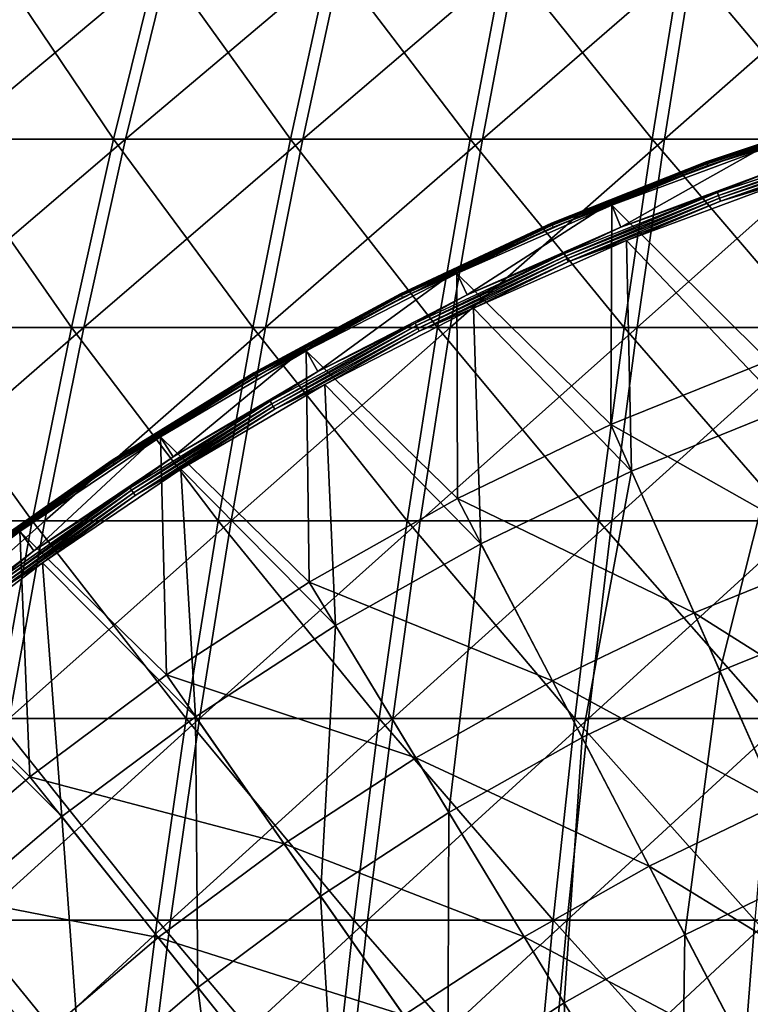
# Model space of a CAD drawing. Header units: millimetres. Extents: x -80 to 80, y -80 to 80.
# Tile 112 of 170: x -26 to -15, y 29 to 45. Entities that reach past the tile are written whole.
import ezdxf

# ---------------------------------------------------------------- set-up
doc = ezdxf.new("R2010")
doc.units = ezdxf.units.MM
doc.header["$LTSCALE"] = 13.670324
for name, color, linetype in [('1', 7, 'CONTINUOUS'), ('12', 7, 'CONTINUOUS'), ('14', 7, 'CONTINUOUS'), ('2', 7, 'CONTINUOUS'), ('4', 7, 'CONTINUOUS'), ('6', 7, 'CONTINUOUS'), ('8', 7, 'CONTINUOUS')]:
    doc.layers.add(name, color=color, linetype=linetype)

msp = doc.modelspace()

# ---------------------------------------------------------------- linework, layer by layer
at = {"layer": '1', "color": 7, "linetype": 'Continuous'}
for points in [[(-24.71, 42.984, 62.784), (-24, 45.886, 60.979), (-27.466, 42.984, 61.628), (-24.71, 42.984, 62.784)], [(-27.466, 42.984, 61.628), (-24, 45.886, 60.979), (-26.676, 45.886, 59.857), (-27.466, 42.984, 61.628)], [(-21.906, 42.984, 63.816), (-21.276, 45.886, 61.982), (-24.71, 42.984, 62.784), (-21.906, 42.984, 63.816)], [(-24.71, 42.984, 62.784), (-21.276, 45.886, 61.982), (-24, 45.886, 60.979), (-24.71, 42.984, 62.784)], [(-19.059, 42.984, 64.724), (-18.511, 45.886, 62.863), (-21.906, 42.984, 63.816), (-19.059, 42.984, 64.724)], [(-21.906, 42.984, 63.816), (-18.511, 45.886, 62.863), (-21.276, 45.886, 61.982), (-21.906, 42.984, 63.816)], [(-16.174, 42.984, 65.504), (-15.71, 45.886, 63.621), (-19.059, 42.984, 64.724), (-16.174, 42.984, 65.504)], [(-19.059, 42.984, 64.724), (-15.71, 45.886, 63.621), (-18.511, 45.886, 62.863), (-19.059, 42.984, 64.724)], [(-13.258, 42.984, 66.156), (-12.877, 45.886, 64.255), (-16.174, 42.984, 65.504), (-13.258, 42.984, 66.156)], [(-16.174, 42.984, 65.504), (-12.877, 45.886, 64.255), (-15.71, 45.886, 63.621), (-16.174, 42.984, 65.504)], [(-25.373, 40, 64.469), (-24.71, 42.984, 62.784), (-28.203, 40, 63.282), (-25.373, 40, 64.469)], [(-28.203, 40, 63.282), (-24.71, 42.984, 62.784), (-27.466, 42.984, 61.628), (-28.203, 40, 63.282)], [(-22.494, 40, 65.529), (-21.906, 42.984, 63.816), (-25.373, 40, 64.469), (-22.494, 40, 65.529)], [(-25.373, 40, 64.469), (-21.906, 42.984, 63.816), (-24.71, 42.984, 62.784), (-25.373, 40, 64.469)], [(-19.57, 40, 66.461), (-19.059, 42.984, 64.724), (-22.494, 40, 65.529), (-19.57, 40, 66.461)], [(-22.494, 40, 65.529), (-19.059, 42.984, 64.724), (-21.906, 42.984, 63.816), (-22.494, 40, 65.529)], [(-16.608, 40, 67.262), (-16.174, 42.984, 65.504), (-19.57, 40, 66.461), (-16.608, 40, 67.262)], [(-19.57, 40, 66.461), (-16.174, 42.984, 65.504), (-19.059, 42.984, 64.724), (-19.57, 40, 66.461)], [(-13.614, 40, 67.931), (-13.258, 42.984, 66.156), (-16.608, 40, 67.262), (-13.614, 40, 67.931)], [(-16.608, 40, 67.262), (-13.258, 42.984, 66.156), (-16.174, 42.984, 65.504), (-16.608, 40, 67.262)], [(-25.988, 36.94, 66.031), (-25.373, 40, 64.469), (-28.886, 36.94, 64.815), (-25.988, 36.94, 66.031)], [(-28.886, 36.94, 64.815), (-25.373, 40, 64.469), (-28.203, 40, 63.282), (-28.886, 36.94, 64.815)], [(-23.039, 36.94, 67.117), (-22.494, 40, 65.529), (-25.988, 36.94, 66.031), (-23.039, 36.94, 67.117)], [(-25.988, 36.94, 66.031), (-22.494, 40, 65.529), (-25.373, 40, 64.469), (-25.988, 36.94, 66.031)], [(-20.045, 36.94, 68.071), (-19.57, 40, 66.461), (-23.039, 36.94, 67.117), (-20.045, 36.94, 68.071)], [(-23.039, 36.94, 67.117), (-19.57, 40, 66.461), (-22.494, 40, 65.529), (-23.039, 36.94, 67.117)], [(-17.011, 36.94, 68.892), (-16.608, 40, 67.262), (-20.045, 36.94, 68.071), (-17.011, 36.94, 68.892)], [(-20.045, 36.94, 68.071), (-16.608, 40, 67.262), (-19.57, 40, 66.461), (-20.045, 36.94, 68.071)], [(-13.944, 36.94, 69.577), (-13.614, 40, 67.931), (-17.011, 36.94, 68.892), (-13.944, 36.94, 69.577)], [(-17.011, 36.94, 68.892), (-13.614, 40, 67.931), (-16.608, 40, 67.262), (-17.011, 36.94, 68.892)], [(-26.553, 33.809, 67.467), (-25.988, 36.94, 66.031), (-29.515, 33.809, 66.225), (-26.553, 33.809, 67.467)], [(-29.515, 33.809, 66.225), (-25.988, 36.94, 66.031), (-28.886, 36.94, 64.815), (-29.515, 33.809, 66.225)], [(-23.54, 33.809, 68.577), (-23.039, 36.94, 67.117), (-26.553, 33.809, 67.467), (-23.54, 33.809, 68.577)], [(-26.553, 33.809, 67.467), (-23.039, 36.94, 67.117), (-25.988, 36.94, 66.031), (-26.553, 33.809, 67.467)], [(-20.481, 33.809, 69.552), (-20.045, 36.94, 68.071), (-23.54, 33.809, 68.577), (-20.481, 33.809, 69.552)], [(-23.54, 33.809, 68.577), (-20.045, 36.94, 68.071), (-23.039, 36.94, 67.117), (-23.54, 33.809, 68.577)], [(-17.381, 33.809, 70.39), (-17.011, 36.94, 68.892), (-20.481, 33.809, 69.552), (-17.381, 33.809, 70.39)], [(-20.481, 33.809, 69.552), (-17.011, 36.94, 68.892), (-20.045, 36.94, 68.071), (-20.481, 33.809, 69.552)], [(-14.247, 33.809, 71.091), (-13.944, 36.94, 69.577), (-17.381, 33.809, 70.39), (-14.247, 33.809, 71.091)], [(-17.381, 33.809, 70.39), (-13.944, 36.94, 69.577), (-17.011, 36.94, 68.892), (-17.381, 33.809, 70.39)], [(-23.997, 30.615, 69.906), (-23.54, 33.809, 68.577), (-27.068, 30.615, 68.775), (-23.997, 30.615, 69.906)], [(-27.068, 30.615, 68.775), (-23.54, 33.809, 68.577), (-26.553, 33.809, 67.467), (-27.068, 30.615, 68.775)], [(-20.878, 30.615, 70.9), (-20.481, 33.809, 69.552), (-23.997, 30.615, 69.906), (-20.878, 30.615, 70.9)], [(-23.997, 30.615, 69.906), (-20.481, 33.809, 69.552), (-23.54, 33.809, 68.577), (-23.997, 30.615, 69.906)], [(-17.718, 30.615, 71.755), (-17.381, 33.809, 70.39), (-20.878, 30.615, 70.9), (-17.718, 30.615, 71.755)], [(-20.878, 30.615, 70.9), (-17.381, 33.809, 70.39), (-20.481, 33.809, 69.552), (-20.878, 30.615, 70.9)], [(-14.523, 30.615, 72.469), (-14.247, 33.809, 71.091), (-17.718, 30.615, 71.755), (-14.523, 30.615, 72.469)], [(-17.718, 30.615, 71.755), (-14.247, 33.809, 71.091), (-17.381, 33.809, 70.39), (-17.718, 30.615, 71.755)], [(-24.407, 27.362, 71.103), (-23.997, 30.615, 69.906), (-27.532, 27.362, 69.953), (-24.407, 27.362, 71.103)], [(-27.532, 27.362, 69.953), (-23.997, 30.615, 69.906), (-27.068, 30.615, 68.775), (-27.532, 27.362, 69.953)], [(-21.235, 27.362, 72.114), (-20.878, 30.615, 70.9), (-24.407, 27.362, 71.103), (-21.235, 27.362, 72.114)], [(-24.407, 27.362, 71.103), (-20.878, 30.615, 70.9), (-23.997, 30.615, 69.906), (-24.407, 27.362, 71.103)], [(-18.021, 27.362, 72.983), (-17.718, 30.615, 71.755), (-21.235, 27.362, 72.114), (-18.021, 27.362, 72.983)], [(-21.235, 27.362, 72.114), (-17.718, 30.615, 71.755), (-20.878, 30.615, 70.9), (-21.235, 27.362, 72.114)], [(-14.772, 27.362, 73.71), (-14.523, 30.615, 72.469), (-18.021, 27.362, 72.983), (-14.772, 27.362, 73.71)], [(-18.021, 27.362, 72.983), (-14.523, 30.615, 72.469), (-17.718, 30.615, 71.755), (-18.021, 27.362, 72.983)]]:
    msp.add_3dface(points, dxfattribs=at)
at = {"layer": '12', "color": 42, "linetype": 'Continuous', "true_color": 0xd9ad06}
for points in [[(-14.3, 42.297, 67.745), (-14.249, 38.718, 69.467), (-16.78, 41.376, 67.745), (-14.3, 42.297, 67.745)], [(-16.78, 41.376, 67.745), (-16.7, 37.726, 69.467), (-19.202, 40.309, 67.745), (-16.78, 41.376, 67.745)], [(-14.249, 38.718, 69.467), (-16.7, 37.726, 69.467), (-16.78, 41.376, 67.745), (-14.249, 38.718, 69.467)], [(-19.202, 40.309, 67.745), (-19.083, 36.578, 69.467), (-21.556, 39.1, 67.745), (-19.202, 40.309, 67.745)], [(-16.7, 37.726, 69.467), (-19.083, 36.578, 69.467), (-19.202, 40.309, 67.745), (-16.7, 37.726, 69.467)], [(-21.556, 39.1, 67.745), (-21.387, 35.281, 69.467), (-23.835, 37.755, 67.745), (-21.556, 39.1, 67.745)], [(-19.083, 36.578, 69.467), (-21.387, 35.281, 69.467), (-21.556, 39.1, 67.745), (-19.083, 36.578, 69.467)], [(-16.7, 37.726, 69.467), (-14.249, 38.718, 69.467), (-15.299, 34.56, 71.053), (-16.7, 37.726, 69.467)], [(-15.299, 34.56, 71.053), (-14.249, 38.718, 69.467), (-13.053, 35.469, 71.053), (-15.299, 34.56, 71.053)], [(-23.835, 37.755, 67.745), (-23.604, 33.838, 69.467), (-26.029, 36.277, 67.745), (-23.835, 37.755, 67.745)], [(-21.387, 35.281, 69.467), (-23.604, 33.838, 69.467), (-23.835, 37.755, 67.745), (-21.387, 35.281, 69.467)], [(-19.083, 36.578, 69.467), (-16.7, 37.726, 69.467), (-17.481, 33.509, 71.053), (-19.083, 36.578, 69.467)], [(-17.481, 33.509, 71.053), (-16.7, 37.726, 69.467), (-15.299, 34.56, 71.053), (-17.481, 33.509, 71.053)], [(-21.387, 35.281, 69.467), (-19.083, 36.578, 69.467), (-19.592, 32.32, 71.053), (-21.387, 35.281, 69.467)], [(-19.592, 32.32, 71.053), (-19.083, 36.578, 69.467), (-17.481, 33.509, 71.053), (-19.592, 32.32, 71.053)], [(-26.029, 36.277, 67.745), (-25.723, 32.256, 69.467), (-28.133, 34.671, 67.745), (-26.029, 36.277, 67.745)], [(-23.604, 33.838, 69.467), (-25.723, 32.256, 69.467), (-26.029, 36.277, 67.745), (-23.604, 33.838, 69.467)], [(-15.299, 34.56, 71.053), (-13.053, 35.469, 71.053), (-13.872, 31.338, 72.496), (-15.299, 34.56, 71.053)], [(-23.604, 33.838, 69.467), (-21.387, 35.281, 69.467), (-21.623, 30.998, 71.053), (-23.604, 33.838, 69.467)], [(-21.623, 30.998, 71.053), (-21.387, 35.281, 69.467), (-19.592, 32.32, 71.053), (-21.623, 30.998, 71.053)], [(-25.723, 32.256, 69.467), (-27.737, 30.542, 69.467), (-28.133, 34.671, 67.745), (-25.723, 32.256, 69.467)], [(-17.481, 33.509, 71.053), (-15.299, 34.56, 71.053), (-15.852, 30.385, 72.496), (-17.481, 33.509, 71.053)], [(-15.852, 30.385, 72.496), (-15.299, 34.56, 71.053), (-13.872, 31.338, 72.496), (-15.852, 30.385, 72.496)], [(-25.723, 32.256, 69.467), (-23.604, 33.838, 69.467), (-23.565, 29.549, 71.053), (-25.723, 32.256, 69.467)], [(-23.565, 29.549, 71.053), (-23.604, 33.838, 69.467), (-21.623, 30.998, 71.053), (-23.565, 29.549, 71.053)], [(-19.592, 32.32, 71.053), (-17.481, 33.509, 71.053), (-17.766, 29.307, 72.496), (-19.592, 32.32, 71.053)], [(-17.766, 29.307, 72.496), (-17.481, 33.509, 71.053), (-15.852, 30.385, 72.496), (-17.766, 29.307, 72.496)], [(-21.623, 30.998, 71.053), (-19.592, 32.32, 71.053), (-19.607, 28.108, 72.496), (-21.623, 30.998, 71.053)], [(-19.607, 28.108, 72.496), (-19.592, 32.32, 71.053), (-17.766, 29.307, 72.496), (-19.607, 28.108, 72.496)], [(-27.737, 30.542, 69.467), (-25.723, 32.256, 69.467), (-25.409, 27.979, 71.053), (-27.737, 30.542, 69.467)], [(-25.409, 27.979, 71.053), (-25.723, 32.256, 69.467), (-23.565, 29.549, 71.053), (-25.409, 27.979, 71.053)], [(-15.852, 30.385, 72.496), (-13.872, 31.338, 72.496), (-14.196, 27.212, 73.797), (-15.852, 30.385, 72.496)], [(-23.565, 29.549, 71.053), (-21.623, 30.998, 71.053), (-21.368, 26.794, 72.496), (-23.565, 29.549, 71.053)], [(-21.368, 26.794, 72.496), (-21.623, 30.998, 71.053), (-19.607, 28.108, 72.496), (-21.368, 26.794, 72.496)], [(-27.15, 26.293, 71.053), (-27.737, 30.542, 69.467), (-25.409, 27.979, 71.053), (-27.15, 26.293, 71.053)], [(-17.766, 29.307, 72.496), (-15.852, 30.385, 72.496), (-15.911, 26.246, 73.797), (-17.766, 29.307, 72.496)], [(-15.911, 26.246, 73.797), (-15.852, 30.385, 72.496), (-14.196, 27.212, 73.797), (-15.911, 26.246, 73.797)], [(-25.409, 27.979, 71.053), (-23.565, 29.549, 71.053), (-23.041, 25.37, 72.496), (-25.409, 27.979, 71.053)], [(-23.041, 25.37, 72.496), (-23.565, 29.549, 71.053), (-21.368, 26.794, 72.496), (-23.041, 25.37, 72.496)], [(-19.607, 28.108, 72.496), (-17.766, 29.307, 72.496), (-17.559, 25.173, 73.797), (-19.607, 28.108, 72.496)], [(-17.559, 25.173, 73.797), (-17.766, 29.307, 72.496), (-15.911, 26.246, 73.797), (-17.559, 25.173, 73.797)]]:
    msp.add_3dface(points, dxfattribs=at)
at = {"layer": '14', "color": 42, "linetype": 'Continuous', "true_color": 0xd9ad06}
for points in [[(-14.374, 42.517, 67.776), (-12.86, 42.957, 67.747), (-15.336, 42.137, 67.747), (-14.374, 42.517, 67.776)], [(-12.86, 42.957, 67.747), (-15.321, 42.093, 67.728), (-15.336, 42.137, 67.747), (-12.86, 42.957, 67.747)], [(-12.847, 42.913, 67.728), (-15.321, 42.093, 67.728), (-12.86, 42.957, 67.747), (-12.847, 42.913, 67.728)], [(-12.847, 42.913, 67.728), (-15.304, 42.047, 67.721), (-15.321, 42.093, 67.728), (-12.847, 42.913, 67.728)], [(-12.833, 42.865, 67.721), (-15.304, 42.047, 67.721), (-12.847, 42.913, 67.728), (-12.833, 42.865, 67.721)], [(-12.833, 42.865, 67.721), (-15.287, 42, 67.727), (-15.304, 42.047, 67.721), (-12.833, 42.865, 67.721)], [(-12.819, 42.818, 67.727), (-15.287, 42, 67.727), (-12.833, 42.865, 67.721), (-12.819, 42.818, 67.727)], [(-12.819, 42.818, 67.727), (-14.3, 42.297, 67.745), (-15.287, 42, 67.727), (-12.819, 42.818, 67.727)], [(-16.867, 41.591, 67.776), (-14.374, 42.517, 67.776), (-15.336, 42.137, 67.747), (-16.867, 41.591, 67.776)], [(-14.3, 42.297, 67.745), (-16.78, 41.376, 67.745), (-15.287, 42, 67.727), (-14.3, 42.297, 67.745)], [(-16.867, 41.591, 67.776), (-15.336, 42.137, 67.747), (-17.761, 41.174, 67.747), (-16.867, 41.591, 67.776)], [(-15.336, 42.137, 67.747), (-17.742, 41.131, 67.728), (-17.761, 41.174, 67.747), (-15.336, 42.137, 67.747)], [(-15.321, 42.093, 67.728), (-17.742, 41.131, 67.728), (-15.336, 42.137, 67.747), (-15.321, 42.093, 67.728)], [(-15.321, 42.093, 67.728), (-17.723, 41.086, 67.721), (-17.742, 41.131, 67.728), (-15.321, 42.093, 67.728)], [(-15.304, 42.047, 67.721), (-17.723, 41.086, 67.721), (-15.321, 42.093, 67.728), (-15.304, 42.047, 67.721)], [(-15.304, 42.047, 67.721), (-17.703, 41.04, 67.727), (-17.723, 41.086, 67.721), (-15.304, 42.047, 67.721)], [(-15.287, 42, 67.727), (-17.703, 41.04, 67.727), (-15.304, 42.047, 67.721), (-15.287, 42, 67.727)], [(-15.287, 42, 67.727), (-16.78, 41.376, 67.745), (-17.703, 41.04, 67.727), (-15.287, 42, 67.727)], [(-19.302, 40.518, 67.776), (-16.867, 41.591, 67.776), (-17.761, 41.174, 67.747), (-19.302, 40.518, 67.776)], [(-16.78, 41.376, 67.745), (-19.202, 40.309, 67.745), (-17.703, 41.04, 67.727), (-16.78, 41.376, 67.745)], [(-19.302, 40.518, 67.776), (-17.761, 41.174, 67.747), (-20.125, 40.071, 67.747), (-19.302, 40.518, 67.776)], [(-17.761, 41.174, 67.747), (-20.104, 40.03, 67.728), (-20.125, 40.071, 67.747), (-17.761, 41.174, 67.747)], [(-17.742, 41.131, 67.728), (-20.104, 40.03, 67.728), (-17.761, 41.174, 67.747), (-17.742, 41.131, 67.728)], [(-17.742, 41.131, 67.728), (-20.082, 39.986, 67.721), (-20.104, 40.03, 67.728), (-17.742, 41.131, 67.728)], [(-17.723, 41.086, 67.721), (-20.082, 39.986, 67.721), (-17.742, 41.131, 67.728), (-17.723, 41.086, 67.721)], [(-17.723, 41.086, 67.721), (-20.059, 39.941, 67.727), (-20.082, 39.986, 67.721), (-17.723, 41.086, 67.721)], [(-17.703, 41.04, 67.727), (-20.059, 39.941, 67.727), (-17.723, 41.086, 67.721), (-17.703, 41.04, 67.727)], [(-17.703, 41.04, 67.727), (-19.202, 40.309, 67.745), (-20.059, 39.941, 67.727), (-17.703, 41.04, 67.727)], [(-21.668, 39.304, 67.776), (-19.302, 40.518, 67.776), (-20.125, 40.071, 67.747), (-21.668, 39.304, 67.776)], [(-19.202, 40.309, 67.745), (-21.556, 39.1, 67.745), (-20.059, 39.941, 67.727), (-19.202, 40.309, 67.745)], [(-21.668, 39.304, 67.776), (-20.125, 40.071, 67.747), (-22.42, 38.833, 67.747), (-21.668, 39.304, 67.776)], [(-20.125, 40.071, 67.747), (-22.397, 38.793, 67.728), (-22.42, 38.833, 67.747), (-20.125, 40.071, 67.747)], [(-20.104, 40.03, 67.728), (-22.397, 38.793, 67.728), (-20.125, 40.071, 67.747), (-20.104, 40.03, 67.728)], [(-20.104, 40.03, 67.728), (-22.373, 38.75, 67.721), (-22.397, 38.793, 67.728), (-20.104, 40.03, 67.728)], [(-20.082, 39.986, 67.721), (-22.373, 38.75, 67.721), (-20.104, 40.03, 67.728), (-20.082, 39.986, 67.721)], [(-20.082, 39.986, 67.721), (-22.348, 38.707, 67.727), (-22.373, 38.75, 67.721), (-20.082, 39.986, 67.721)], [(-20.059, 39.941, 67.727), (-22.348, 38.707, 67.727), (-20.082, 39.986, 67.721), (-20.059, 39.941, 67.727)], [(-20.059, 39.941, 67.727), (-21.556, 39.1, 67.745), (-22.348, 38.707, 67.727), (-20.059, 39.941, 67.727)], [(-23.958, 37.951, 67.776), (-21.668, 39.304, 67.776), (-22.42, 38.833, 67.747), (-23.958, 37.951, 67.776)], [(-21.556, 39.1, 67.745), (-23.835, 37.755, 67.745), (-22.348, 38.707, 67.727), (-21.556, 39.1, 67.745)], [(-23.958, 37.951, 67.776), (-22.42, 38.833, 67.747), (-24.64, 37.464, 67.747), (-23.958, 37.951, 67.776)], [(-22.42, 38.833, 67.747), (-24.615, 37.425, 67.728), (-24.64, 37.464, 67.747), (-22.42, 38.833, 67.747)], [(-22.397, 38.793, 67.728), (-24.615, 37.425, 67.728), (-22.42, 38.833, 67.747), (-22.397, 38.793, 67.728)], [(-22.397, 38.793, 67.728), (-24.588, 37.384, 67.721), (-24.615, 37.425, 67.728), (-22.397, 38.793, 67.728)], [(-22.373, 38.75, 67.721), (-24.588, 37.384, 67.721), (-22.397, 38.793, 67.728), (-22.373, 38.75, 67.721)], [(-22.373, 38.75, 67.721), (-24.561, 37.342, 67.727), (-24.588, 37.384, 67.721), (-22.373, 38.75, 67.721)], [(-22.348, 38.707, 67.727), (-24.561, 37.342, 67.727), (-22.373, 38.75, 67.721), (-22.348, 38.707, 67.727)], [(-22.348, 38.707, 67.727), (-23.835, 37.755, 67.745), (-24.561, 37.342, 67.727), (-22.348, 38.707, 67.727)], [(-26.165, 36.465, 67.776), (-23.958, 37.951, 67.776), (-24.64, 37.464, 67.747), (-26.165, 36.465, 67.776)], [(-23.835, 37.755, 67.745), (-26.029, 36.277, 67.745), (-24.561, 37.342, 67.727), (-23.835, 37.755, 67.745)], [(-26.165, 36.465, 67.776), (-24.64, 37.464, 67.747), (-26.777, 35.968, 67.747), (-26.165, 36.465, 67.776)], [(-24.64, 37.464, 67.747), (-26.749, 35.931, 67.728), (-26.777, 35.968, 67.747), (-24.64, 37.464, 67.747)], [(-24.615, 37.425, 67.728), (-26.749, 35.931, 67.728), (-24.64, 37.464, 67.747), (-24.615, 37.425, 67.728)], [(-24.615, 37.425, 67.728), (-26.72, 35.891, 67.721), (-26.749, 35.931, 67.728), (-24.615, 37.425, 67.728)], [(-24.588, 37.384, 67.721), (-26.72, 35.891, 67.721), (-24.615, 37.425, 67.728), (-24.588, 37.384, 67.721)], [(-24.588, 37.384, 67.721), (-26.69, 35.851, 67.727), (-26.72, 35.891, 67.721), (-24.588, 37.384, 67.721)], [(-24.561, 37.342, 67.727), (-26.69, 35.851, 67.727), (-24.588, 37.384, 67.721), (-24.561, 37.342, 67.727)], [(-24.561, 37.342, 67.727), (-26.029, 36.277, 67.745), (-26.69, 35.851, 67.727), (-24.561, 37.342, 67.727)], [(-28.279, 34.851, 67.776), (-26.165, 36.465, 67.776), (-26.777, 35.968, 67.747), (-28.279, 34.851, 67.776)], [(-26.029, 36.277, 67.745), (-28.133, 34.671, 67.745), (-26.69, 35.851, 67.727), (-26.029, 36.277, 67.745)]]:
    msp.add_3dface(points, dxfattribs=at)
at = {"layer": '2', "color": 7, "linetype": 'Continuous'}
for points in [[(-26.859, 45.886, -59.775), (-24.902, 42.984, -62.708), (-27.654, 42.984, -61.544), (-26.859, 45.886, -59.775)], [(-24.186, 45.886, -60.906), (-24.902, 42.984, -62.708), (-26.859, 45.886, -59.775), (-24.186, 45.886, -60.906)], [(-24.186, 45.886, -60.906), (-22.101, 42.984, -63.749), (-24.902, 42.984, -62.708), (-24.186, 45.886, -60.906)], [(-21.466, 45.886, -61.917), (-22.101, 42.984, -63.749), (-24.186, 45.886, -60.906), (-21.466, 45.886, -61.917)], [(-21.466, 45.886, -61.917), (-19.256, 42.984, -64.665), (-22.101, 42.984, -63.749), (-21.466, 45.886, -61.917)], [(-18.703, 45.886, -62.807), (-19.256, 42.984, -64.665), (-21.466, 45.886, -61.917), (-18.703, 45.886, -62.807)], [(-18.703, 45.886, -62.807), (-16.374, 42.984, -65.454), (-19.256, 42.984, -64.665), (-18.703, 45.886, -62.807)], [(-15.904, 45.886, -63.573), (-16.374, 42.984, -65.454), (-18.703, 45.886, -62.807), (-15.904, 45.886, -63.573)], [(-15.904, 45.886, -63.573), (-13.46, 42.984, -66.115), (-16.374, 42.984, -65.454), (-15.904, 45.886, -63.573)], [(-13.073, 45.886, -64.215), (-13.46, 42.984, -66.115), (-15.904, 45.886, -63.573), (-13.073, 45.886, -64.215)], [(-27.654, 42.984, -61.544), (-25.57, 40, -64.391), (-28.396, 40, -63.195), (-27.654, 42.984, -61.544)], [(-24.902, 42.984, -62.708), (-25.57, 40, -64.391), (-27.654, 42.984, -61.544), (-24.902, 42.984, -62.708)], [(-24.902, 42.984, -62.708), (-22.694, 40, -65.46), (-25.57, 40, -64.391), (-24.902, 42.984, -62.708)], [(-22.101, 42.984, -63.749), (-22.694, 40, -65.46), (-24.902, 42.984, -62.708), (-22.101, 42.984, -63.749)], [(-22.101, 42.984, -63.749), (-19.773, 40, -66.4), (-22.694, 40, -65.46), (-22.101, 42.984, -63.749)], [(-19.256, 42.984, -64.665), (-19.773, 40, -66.4), (-22.101, 42.984, -63.749), (-19.256, 42.984, -64.665)], [(-19.256, 42.984, -64.665), (-16.814, 40, -67.211), (-19.773, 40, -66.4), (-19.256, 42.984, -64.665)], [(-16.374, 42.984, -65.454), (-16.814, 40, -67.211), (-19.256, 42.984, -64.665), (-16.374, 42.984, -65.454)], [(-16.374, 42.984, -65.454), (-13.821, 40, -67.889), (-16.814, 40, -67.211), (-16.374, 42.984, -65.454)], [(-13.46, 42.984, -66.115), (-13.821, 40, -67.889), (-16.374, 42.984, -65.454), (-13.46, 42.984, -66.115)], [(-28.396, 40, -63.195), (-26.19, 36.94, -65.951), (-29.084, 36.94, -64.727), (-28.396, 40, -63.195)], [(-25.57, 40, -64.391), (-26.19, 36.94, -65.951), (-28.396, 40, -63.195), (-25.57, 40, -64.391)], [(-25.57, 40, -64.391), (-23.244, 36.94, -67.046), (-26.19, 36.94, -65.951), (-25.57, 40, -64.391)], [(-22.694, 40, -65.46), (-23.244, 36.94, -67.046), (-25.57, 40, -64.391), (-22.694, 40, -65.46)], [(-22.694, 40, -65.46), (-20.252, 36.94, -68.009), (-23.244, 36.94, -67.046), (-22.694, 40, -65.46)], [(-19.773, 40, -66.4), (-20.252, 36.94, -68.009), (-22.694, 40, -65.46), (-19.773, 40, -66.4)], [(-19.773, 40, -66.4), (-17.221, 36.94, -68.84), (-20.252, 36.94, -68.009), (-19.773, 40, -66.4)], [(-16.814, 40, -67.211), (-17.221, 36.94, -68.84), (-19.773, 40, -66.4), (-16.814, 40, -67.211)], [(-16.814, 40, -67.211), (-14.156, 36.94, -69.534), (-17.221, 36.94, -68.84), (-16.814, 40, -67.211)], [(-13.821, 40, -67.889), (-14.156, 36.94, -69.534), (-16.814, 40, -67.211), (-13.821, 40, -67.889)], [(-26.19, 36.94, -65.951), (-26.759, 33.809, -67.386), (-29.084, 36.94, -64.727), (-26.19, 36.94, -65.951)], [(-26.19, 36.94, -65.951), (-23.749, 33.809, -68.505), (-26.759, 33.809, -67.386), (-26.19, 36.94, -65.951)], [(-23.244, 36.94, -67.046), (-23.749, 33.809, -68.505), (-26.19, 36.94, -65.951), (-23.244, 36.94, -67.046)], [(-23.244, 36.94, -67.046), (-20.693, 33.809, -69.489), (-23.749, 33.809, -68.505), (-23.244, 36.94, -67.046)], [(-20.252, 36.94, -68.009), (-20.693, 33.809, -69.489), (-23.244, 36.94, -67.046), (-20.252, 36.94, -68.009)], [(-20.252, 36.94, -68.009), (-17.596, 33.809, -70.337), (-20.693, 33.809, -69.489), (-20.252, 36.94, -68.009)], [(-17.221, 36.94, -68.84), (-17.596, 33.809, -70.337), (-20.252, 36.94, -68.009), (-17.221, 36.94, -68.84)], [(-17.221, 36.94, -68.84), (-14.464, 33.809, -71.047), (-17.596, 33.809, -70.337), (-17.221, 36.94, -68.84)], [(-14.156, 36.94, -69.534), (-14.464, 33.809, -71.047), (-17.221, 36.94, -68.84), (-14.156, 36.94, -69.534)], [(-26.759, 33.809, -67.386), (-24.21, 30.615, -69.833), (-27.278, 30.615, -68.692), (-26.759, 33.809, -67.386)], [(-23.749, 33.809, -68.505), (-24.21, 30.615, -69.833), (-26.759, 33.809, -67.386), (-23.749, 33.809, -68.505)], [(-23.749, 33.809, -68.505), (-21.094, 30.615, -70.836), (-24.21, 30.615, -69.833), (-23.749, 33.809, -68.505)], [(-20.693, 33.809, -69.489), (-21.094, 30.615, -70.836), (-23.749, 33.809, -68.505), (-20.693, 33.809, -69.489)], [(-20.693, 33.809, -69.489), (-17.937, 30.615, -71.701), (-21.094, 30.615, -70.836), (-20.693, 33.809, -69.489)], [(-17.596, 33.809, -70.337), (-17.937, 30.615, -71.701), (-20.693, 33.809, -69.489), (-17.596, 33.809, -70.337)], [(-17.596, 33.809, -70.337), (-14.745, 30.615, -72.425), (-17.937, 30.615, -71.701), (-17.596, 33.809, -70.337)], [(-14.464, 33.809, -71.047), (-14.745, 30.615, -72.425), (-17.596, 33.809, -70.337), (-14.464, 33.809, -71.047)], [(-27.278, 30.615, -68.692), (-24.624, 27.362, -71.028), (-27.745, 27.362, -69.868), (-27.278, 30.615, -68.692)], [(-24.21, 30.615, -69.833), (-24.624, 27.362, -71.028), (-27.278, 30.615, -68.692), (-24.21, 30.615, -69.833)], [(-24.21, 30.615, -69.833), (-21.455, 27.362, -72.049), (-24.624, 27.362, -71.028), (-24.21, 30.615, -69.833)], [(-21.094, 30.615, -70.836), (-21.455, 27.362, -72.049), (-24.21, 30.615, -69.833), (-21.094, 30.615, -70.836)], [(-21.094, 30.615, -70.836), (-18.244, 27.362, -72.928), (-21.455, 27.362, -72.049), (-21.094, 30.615, -70.836)], [(-17.937, 30.615, -71.701), (-18.244, 27.362, -72.928), (-21.094, 30.615, -70.836), (-17.937, 30.615, -71.701)], [(-17.937, 30.615, -71.701), (-14.997, 27.362, -73.664), (-18.244, 27.362, -72.928), (-17.937, 30.615, -71.701)], [(-14.745, 30.615, -72.425), (-14.997, 27.362, -73.664), (-17.937, 30.615, -71.701), (-14.745, 30.615, -72.425)], [(-14.745, 30.615, -72.425), (-11.721, 27.362, -74.256), (-14.997, 27.362, -73.664), (-14.745, 30.615, -72.425)]]:
    msp.add_3dface(points, dxfattribs=at)
at = {"layer": '4', "color": 42, "linetype": 'Continuous', "true_color": 0xd9ad06}
for points in [[(-17.009, 41.939, 68.497), (-14.527, 39.475, 70.132), (-14.494, 42.873, 68.497), (-17.009, 41.939, 68.497)], [(-19.463, 40.858, 68.497), (-17.026, 38.463, 70.132), (-17.009, 41.939, 68.497), (-19.463, 40.858, 68.497)], [(-17.026, 38.463, 70.132), (-14.527, 39.475, 70.132), (-17.009, 41.939, 68.497), (-17.026, 38.463, 70.132)], [(-21.85, 39.633, 68.497), (-19.456, 37.293, 70.132), (-19.463, 40.858, 68.497), (-21.85, 39.633, 68.497)], [(-19.456, 37.293, 70.132), (-17.026, 38.463, 70.132), (-19.463, 40.858, 68.497), (-19.456, 37.293, 70.132)], [(-24.159, 38.269, 68.497), (-21.805, 35.97, 70.132), (-21.85, 39.633, 68.497), (-24.159, 38.269, 68.497)], [(-21.805, 35.97, 70.132), (-19.456, 37.293, 70.132), (-21.85, 39.633, 68.497), (-21.805, 35.97, 70.132)], [(-17.026, 38.463, 70.132), (-13.402, 36.419, 71.647), (-14.527, 39.475, 70.132), (-17.026, 38.463, 70.132)], [(-19.456, 37.293, 70.132), (-15.708, 35.485, 71.647), (-17.026, 38.463, 70.132), (-19.456, 37.293, 70.132)], [(-15.708, 35.485, 71.647), (-13.402, 36.419, 71.647), (-17.026, 38.463, 70.132), (-15.708, 35.485, 71.647)], [(-26.384, 36.771, 68.497), (-24.065, 34.499, 70.132), (-24.159, 38.269, 68.497), (-26.384, 36.771, 68.497)], [(-24.065, 34.499, 70.132), (-21.805, 35.97, 70.132), (-24.159, 38.269, 68.497), (-24.065, 34.499, 70.132)], [(-21.805, 35.97, 70.132), (-17.95, 34.406, 71.647), (-19.456, 37.293, 70.132), (-21.805, 35.97, 70.132)], [(-17.95, 34.406, 71.647), (-15.708, 35.485, 71.647), (-19.456, 37.293, 70.132), (-17.95, 34.406, 71.647)], [(-28.516, 35.143, 68.497), (-26.226, 32.886, 70.132), (-26.384, 36.771, 68.497), (-28.516, 35.143, 68.497)], [(-26.226, 32.886, 70.132), (-24.065, 34.499, 70.132), (-26.384, 36.771, 68.497), (-26.226, 32.886, 70.132)], [(-15.708, 35.485, 71.647), (-12.259, 33.311, 73.037), (-13.402, 36.419, 71.647), (-15.708, 35.485, 71.647)], [(-24.065, 34.499, 70.132), (-20.117, 33.185, 71.647), (-21.805, 35.97, 70.132), (-24.065, 34.499, 70.132)], [(-20.117, 33.185, 71.647), (-17.95, 34.406, 71.647), (-21.805, 35.97, 70.132), (-20.117, 33.185, 71.647)], [(-17.95, 34.406, 71.647), (-14.368, 32.457, 73.037), (-15.708, 35.485, 71.647), (-17.95, 34.406, 71.647)], [(-14.368, 32.457, 73.037), (-12.259, 33.311, 73.037), (-15.708, 35.485, 71.647), (-14.368, 32.457, 73.037)], [(-28.279, 31.138, 70.132), (-26.226, 32.886, 70.132), (-28.516, 35.143, 68.497), (-28.279, 31.138, 70.132)], [(-26.226, 32.886, 70.132), (-22.202, 31.828, 71.647), (-24.065, 34.499, 70.132), (-26.226, 32.886, 70.132)], [(-22.202, 31.828, 71.647), (-20.117, 33.185, 71.647), (-24.065, 34.499, 70.132), (-22.202, 31.828, 71.647)], [(-20.117, 33.185, 71.647), (-16.418, 31.47, 73.037), (-17.95, 34.406, 71.647), (-20.117, 33.185, 71.647)], [(-16.418, 31.47, 73.037), (-14.368, 32.457, 73.037), (-17.95, 34.406, 71.647), (-16.418, 31.47, 73.037)], [(-22.202, 31.828, 71.647), (-18.4, 30.353, 73.037), (-20.117, 33.185, 71.647), (-22.202, 31.828, 71.647)], [(-18.4, 30.353, 73.037), (-16.418, 31.47, 73.037), (-20.117, 33.185, 71.647), (-18.4, 30.353, 73.037)], [(-28.279, 31.138, 70.132), (-24.196, 30.34, 71.647), (-26.226, 32.886, 70.132), (-28.279, 31.138, 70.132)], [(-24.196, 30.34, 71.647), (-22.202, 31.828, 71.647), (-26.226, 32.886, 70.132), (-24.196, 30.34, 71.647)], [(-16.418, 31.47, 73.037), (-13.007, 29.383, 74.302), (-14.368, 32.457, 73.037), (-16.418, 31.47, 73.037)], [(-24.196, 30.34, 71.647), (-20.307, 29.112, 73.037), (-22.202, 31.828, 71.647), (-24.196, 30.34, 71.647)], [(-20.307, 29.112, 73.037), (-18.4, 30.353, 73.037), (-22.202, 31.828, 71.647), (-20.307, 29.112, 73.037)], [(-18.4, 30.353, 73.037), (-14.863, 28.49, 74.302), (-16.418, 31.47, 73.037), (-18.4, 30.353, 73.037)], [(-14.863, 28.49, 74.302), (-13.007, 29.383, 74.302), (-16.418, 31.47, 73.037), (-14.863, 28.49, 74.302)], [(-30.216, 29.263, 70.132), (-26.09, 28.728, 71.647), (-28.279, 31.138, 70.132), (-30.216, 29.263, 70.132)], [(-26.09, 28.728, 71.647), (-24.196, 30.34, 71.647), (-28.279, 31.138, 70.132), (-26.09, 28.728, 71.647)], [(-26.09, 28.728, 71.647), (-22.131, 27.751, 73.037), (-24.196, 30.34, 71.647), (-26.09, 28.728, 71.647)], [(-22.131, 27.751, 73.037), (-20.307, 29.112, 73.037), (-24.196, 30.34, 71.647), (-22.131, 27.751, 73.037)], [(-20.307, 29.112, 73.037), (-16.658, 27.479, 74.302), (-18.4, 30.353, 73.037), (-20.307, 29.112, 73.037)], [(-16.658, 27.479, 74.302), (-14.863, 28.49, 74.302), (-18.4, 30.353, 73.037), (-16.658, 27.479, 74.302)], [(-14.863, 28.49, 74.302), (-11.628, 26.268, 75.438), (-13.007, 29.383, 74.302), (-14.863, 28.49, 74.302)]]:
    msp.add_3dface(points, dxfattribs=at)
at = {"layer": '6', "color": 42, "linetype": 'Continuous', "true_color": 0xd9ad06}
for points in [[(-14.508, 42.914, 68.176), (-16.867, 41.591, 67.776), (-17.025, 41.979, 68.176), (-14.508, 42.914, 68.176)], [(-14.374, 42.517, 67.776), (-16.867, 41.591, 67.776), (-14.508, 42.914, 68.176), (-14.374, 42.517, 67.776)], [(-17.025, 41.979, 68.176), (-19.302, 40.518, 67.776), (-19.482, 40.897, 68.176), (-17.025, 41.979, 68.176)], [(-16.867, 41.591, 67.776), (-19.302, 40.518, 67.776), (-17.025, 41.979, 68.176), (-16.867, 41.591, 67.776)], [(-19.482, 40.897, 68.176), (-21.668, 39.304, 67.776), (-21.871, 39.671, 68.176), (-19.482, 40.897, 68.176)], [(-19.302, 40.518, 67.776), (-21.668, 39.304, 67.776), (-19.482, 40.897, 68.176), (-19.302, 40.518, 67.776)], [(-21.871, 39.671, 68.176), (-23.958, 37.951, 67.776), (-24.182, 38.306, 68.176), (-21.871, 39.671, 68.176)], [(-21.668, 39.304, 67.776), (-23.958, 37.951, 67.776), (-21.871, 39.671, 68.176), (-21.668, 39.304, 67.776)], [(-24.182, 38.306, 68.176), (-26.165, 36.465, 67.776), (-26.409, 36.806, 68.176), (-24.182, 38.306, 68.176)], [(-23.958, 37.951, 67.776), (-26.165, 36.465, 67.776), (-24.182, 38.306, 68.176), (-23.958, 37.951, 67.776)], [(-26.165, 36.465, 67.776), (-28.279, 34.851, 67.776), (-26.409, 36.806, 68.176), (-26.165, 36.465, 67.776)]]:
    msp.add_3dface(points, dxfattribs=at)
at = {"layer": '8', "color": 42, "linetype": 'Continuous', "true_color": 0xd9ad06}
for points in [[(-13.01, 43.456, 68.301), (-15.511, 42.616, 68.255), (-15.515, 42.626, 68.301), (-13.01, 43.456, 68.301)], [(-13.01, 43.456, 68.301), (-15.515, 42.626, 68.301), (-13.01, 43.455, 68.348), (-13.01, 43.456, 68.301)], [(-13.01, 43.455, 68.348), (-15.515, 42.626, 68.301), (-15.514, 42.625, 68.348), (-13.01, 43.455, 68.348)], [(-13.01, 43.455, 68.348), (-15.514, 42.625, 68.348), (-13.006, 43.444, 68.394), (-13.01, 43.455, 68.348)], [(-13.006, 43.444, 68.394), (-15.514, 42.625, 68.348), (-15.51, 42.614, 68.394), (-13.006, 43.444, 68.394)], [(-13.007, 43.446, 68.255), (-15.511, 42.616, 68.255), (-13.01, 43.456, 68.301), (-13.007, 43.446, 68.255)], [(-13.007, 43.446, 68.255), (-15.504, 42.597, 68.213), (-15.511, 42.616, 68.255), (-13.007, 43.446, 68.255)], [(-13.006, 43.444, 68.394), (-15.51, 42.614, 68.394), (-13, 43.422, 68.435), (-13.006, 43.444, 68.394)], [(-13, 43.422, 68.435), (-15.51, 42.614, 68.394), (-15.503, 42.593, 68.435), (-13, 43.422, 68.435)], [(-13.001, 43.426, 68.213), (-15.504, 42.597, 68.213), (-13.007, 43.446, 68.255), (-13.001, 43.426, 68.213)], [(-13.001, 43.426, 68.213), (-14.508, 42.914, 68.176), (-15.504, 42.597, 68.213), (-13.001, 43.426, 68.213)], [(-13, 43.422, 68.435), (-15.503, 42.593, 68.435), (-12.991, 43.392, 68.471), (-13, 43.422, 68.435)], [(-12.991, 43.392, 68.471), (-15.503, 42.593, 68.435), (-15.492, 42.564, 68.471), (-12.991, 43.392, 68.471)], [(-14.494, 42.873, 68.497), (-12.991, 43.392, 68.471), (-15.492, 42.564, 68.471), (-14.494, 42.873, 68.497)], [(-14.508, 42.914, 68.176), (-17.025, 41.979, 68.176), (-15.504, 42.597, 68.213), (-14.508, 42.914, 68.176)], [(-17.009, 41.939, 68.497), (-14.494, 42.873, 68.497), (-15.492, 42.564, 68.471), (-17.009, 41.939, 68.497)], [(-15.515, 42.626, 68.301), (-17.963, 41.642, 68.255), (-17.967, 41.652, 68.301), (-15.515, 42.626, 68.301)], [(-15.515, 42.626, 68.301), (-17.967, 41.652, 68.301), (-15.514, 42.625, 68.348), (-15.515, 42.626, 68.301)], [(-15.514, 42.625, 68.348), (-17.967, 41.652, 68.301), (-17.966, 41.651, 68.348), (-15.514, 42.625, 68.348)], [(-15.514, 42.625, 68.348), (-17.966, 41.651, 68.348), (-15.51, 42.614, 68.394), (-15.514, 42.625, 68.348)], [(-15.51, 42.614, 68.394), (-17.966, 41.651, 68.348), (-17.962, 41.64, 68.394), (-15.51, 42.614, 68.394)], [(-15.511, 42.616, 68.255), (-17.963, 41.642, 68.255), (-15.515, 42.626, 68.301), (-15.511, 42.616, 68.255)], [(-15.511, 42.616, 68.255), (-17.954, 41.623, 68.213), (-17.963, 41.642, 68.255), (-15.511, 42.616, 68.255)], [(-15.51, 42.614, 68.394), (-17.962, 41.64, 68.394), (-15.503, 42.593, 68.435), (-15.51, 42.614, 68.394)], [(-15.503, 42.593, 68.435), (-17.962, 41.64, 68.394), (-17.953, 41.62, 68.435), (-15.503, 42.593, 68.435)], [(-15.504, 42.597, 68.213), (-17.954, 41.623, 68.213), (-15.511, 42.616, 68.255), (-15.504, 42.597, 68.213)], [(-15.504, 42.597, 68.213), (-17.025, 41.979, 68.176), (-17.954, 41.623, 68.213), (-15.504, 42.597, 68.213)], [(-15.503, 42.593, 68.435), (-17.953, 41.62, 68.435), (-15.492, 42.564, 68.471), (-15.503, 42.593, 68.435)], [(-15.492, 42.564, 68.471), (-17.953, 41.62, 68.435), (-17.941, 41.591, 68.471), (-15.492, 42.564, 68.471)], [(-17.009, 41.939, 68.497), (-15.492, 42.564, 68.471), (-17.941, 41.591, 68.471), (-17.009, 41.939, 68.497)], [(-17.025, 41.979, 68.176), (-19.482, 40.897, 68.176), (-17.954, 41.623, 68.213), (-17.025, 41.979, 68.176)], [(-19.463, 40.858, 68.497), (-17.009, 41.939, 68.497), (-17.941, 41.591, 68.471), (-19.463, 40.858, 68.497)], [(-17.967, 41.652, 68.301), (-20.354, 40.527, 68.255), (-20.358, 40.536, 68.301), (-17.967, 41.652, 68.301)], [(-17.967, 41.652, 68.301), (-20.358, 40.536, 68.301), (-17.966, 41.651, 68.348), (-17.967, 41.652, 68.301)], [(-17.966, 41.651, 68.348), (-20.358, 40.536, 68.301), (-20.358, 40.536, 68.348), (-17.966, 41.651, 68.348)], [(-17.966, 41.651, 68.348), (-20.358, 40.536, 68.348), (-17.962, 41.64, 68.394), (-17.966, 41.651, 68.348)], [(-17.962, 41.64, 68.394), (-20.358, 40.536, 68.348), (-20.352, 40.525, 68.394), (-17.962, 41.64, 68.394)], [(-17.963, 41.642, 68.255), (-20.354, 40.527, 68.255), (-17.967, 41.652, 68.301), (-17.963, 41.642, 68.255)], [(-17.963, 41.642, 68.255), (-20.344, 40.509, 68.213), (-20.354, 40.527, 68.255), (-17.963, 41.642, 68.255)], [(-17.962, 41.64, 68.394), (-20.352, 40.525, 68.394), (-17.953, 41.62, 68.435), (-17.962, 41.64, 68.394)], [(-17.954, 41.623, 68.213), (-20.344, 40.509, 68.213), (-17.963, 41.642, 68.255), (-17.954, 41.623, 68.213)], [(-17.953, 41.62, 68.435), (-20.352, 40.525, 68.394), (-20.343, 40.505, 68.435), (-17.953, 41.62, 68.435)], [(-17.954, 41.623, 68.213), (-19.482, 40.897, 68.176), (-20.344, 40.509, 68.213), (-17.954, 41.623, 68.213)], [(-17.953, 41.62, 68.435), (-20.343, 40.505, 68.435), (-17.941, 41.591, 68.471), (-17.953, 41.62, 68.435)], [(-17.941, 41.591, 68.471), (-20.343, 40.505, 68.435), (-20.328, 40.477, 68.471), (-17.941, 41.591, 68.471)], [(-19.463, 40.858, 68.497), (-17.941, 41.591, 68.471), (-20.328, 40.477, 68.471), (-19.463, 40.858, 68.497)], [(-19.482, 40.897, 68.176), (-21.871, 39.671, 68.176), (-20.344, 40.509, 68.213), (-19.482, 40.897, 68.176)], [(-21.85, 39.633, 68.497), (-19.463, 40.858, 68.497), (-20.328, 40.477, 68.471), (-21.85, 39.633, 68.497)], [(-20.358, 40.536, 68.301), (-22.676, 39.275, 68.255), (-22.681, 39.284, 68.301), (-20.358, 40.536, 68.301)], [(-20.358, 40.536, 68.301), (-22.681, 39.284, 68.301), (-20.358, 40.536, 68.348), (-20.358, 40.536, 68.301)], [(-20.358, 40.536, 68.348), (-22.681, 39.284, 68.301), (-22.68, 39.283, 68.348), (-20.358, 40.536, 68.348)], [(-20.358, 40.536, 68.348), (-22.68, 39.283, 68.348), (-20.352, 40.525, 68.394), (-20.358, 40.536, 68.348)], [(-20.354, 40.527, 68.255), (-22.676, 39.275, 68.255), (-20.358, 40.536, 68.301), (-20.354, 40.527, 68.255)], [(-20.352, 40.525, 68.394), (-22.68, 39.283, 68.348), (-22.674, 39.273, 68.394), (-20.352, 40.525, 68.394)], [(-20.354, 40.527, 68.255), (-22.665, 39.257, 68.213), (-22.676, 39.275, 68.255), (-20.354, 40.527, 68.255)], [(-20.352, 40.525, 68.394), (-22.674, 39.273, 68.394), (-20.343, 40.505, 68.435), (-20.352, 40.525, 68.394)], [(-20.343, 40.505, 68.435), (-22.674, 39.273, 68.394), (-22.663, 39.254, 68.435), (-20.343, 40.505, 68.435)], [(-20.344, 40.509, 68.213), (-22.665, 39.257, 68.213), (-20.354, 40.527, 68.255), (-20.344, 40.509, 68.213)], [(-20.344, 40.509, 68.213), (-21.871, 39.671, 68.176), (-22.665, 39.257, 68.213), (-20.344, 40.509, 68.213)], [(-20.343, 40.505, 68.435), (-22.663, 39.254, 68.435), (-20.328, 40.477, 68.471), (-20.343, 40.505, 68.435)], [(-20.328, 40.477, 68.471), (-22.663, 39.254, 68.435), (-22.648, 39.227, 68.471), (-20.328, 40.477, 68.471)], [(-21.85, 39.633, 68.497), (-20.328, 40.477, 68.471), (-22.648, 39.227, 68.471), (-21.85, 39.633, 68.497)], [(-21.871, 39.671, 68.176), (-24.182, 38.306, 68.176), (-22.665, 39.257, 68.213), (-21.871, 39.671, 68.176)], [(-24.159, 38.269, 68.497), (-21.85, 39.633, 68.497), (-22.648, 39.227, 68.471), (-24.159, 38.269, 68.497)], [(-22.681, 39.284, 68.301), (-24.921, 37.89, 68.255), (-24.926, 37.899, 68.301), (-22.681, 39.284, 68.301)], [(-22.681, 39.284, 68.301), (-24.926, 37.899, 68.301), (-22.68, 39.283, 68.348), (-22.681, 39.284, 68.301)], [(-22.68, 39.283, 68.348), (-24.926, 37.899, 68.301), (-24.926, 37.898, 68.348), (-22.68, 39.283, 68.348)], [(-22.68, 39.283, 68.348), (-24.926, 37.898, 68.348), (-22.674, 39.273, 68.394), (-22.68, 39.283, 68.348)], [(-22.674, 39.273, 68.394), (-24.926, 37.898, 68.348), (-24.92, 37.888, 68.394), (-22.674, 39.273, 68.394)], [(-22.676, 39.275, 68.255), (-24.921, 37.89, 68.255), (-22.681, 39.284, 68.301), (-22.676, 39.275, 68.255)], [(-22.676, 39.275, 68.255), (-24.909, 37.873, 68.213), (-24.921, 37.89, 68.255), (-22.676, 39.275, 68.255)], [(-22.674, 39.273, 68.394), (-24.92, 37.888, 68.394), (-22.663, 39.254, 68.435), (-22.674, 39.273, 68.394)], [(-22.663, 39.254, 68.435), (-24.92, 37.888, 68.394), (-24.907, 37.87, 68.435), (-22.663, 39.254, 68.435)], [(-22.665, 39.257, 68.213), (-24.909, 37.873, 68.213), (-22.676, 39.275, 68.255), (-22.665, 39.257, 68.213)], [(-22.665, 39.257, 68.213), (-24.182, 38.306, 68.176), (-24.909, 37.873, 68.213), (-22.665, 39.257, 68.213)], [(-22.663, 39.254, 68.435), (-24.907, 37.87, 68.435), (-22.648, 39.227, 68.471), (-22.663, 39.254, 68.435)], [(-22.648, 39.227, 68.471), (-24.907, 37.87, 68.435), (-24.89, 37.844, 68.471), (-22.648, 39.227, 68.471)], [(-24.159, 38.269, 68.497), (-22.648, 39.227, 68.471), (-24.89, 37.844, 68.471), (-24.159, 38.269, 68.497)], [(-24.182, 38.306, 68.176), (-26.409, 36.806, 68.176), (-24.909, 37.873, 68.213), (-24.182, 38.306, 68.176)], [(-26.384, 36.771, 68.497), (-24.159, 38.269, 68.497), (-24.89, 37.844, 68.471), (-26.384, 36.771, 68.497)], [(-24.926, 37.899, 68.301), (-27.082, 36.377, 68.255), (-27.088, 36.385, 68.301), (-24.926, 37.899, 68.301)], [(-24.926, 37.899, 68.301), (-27.088, 36.385, 68.301), (-24.926, 37.898, 68.348), (-24.926, 37.899, 68.301)], [(-24.926, 37.898, 68.348), (-27.088, 36.385, 68.301), (-27.087, 36.385, 68.348), (-24.926, 37.898, 68.348)], [(-24.926, 37.898, 68.348), (-27.087, 36.385, 68.348), (-24.92, 37.888, 68.394), (-24.926, 37.898, 68.348)], [(-24.92, 37.888, 68.394), (-27.087, 36.385, 68.348), (-27.08, 36.375, 68.394), (-24.92, 37.888, 68.394)], [(-24.921, 37.89, 68.255), (-27.082, 36.377, 68.255), (-24.926, 37.899, 68.301), (-24.921, 37.89, 68.255)], [(-24.921, 37.89, 68.255), (-27.069, 36.361, 68.213), (-27.082, 36.377, 68.255), (-24.921, 37.89, 68.255)], [(-24.92, 37.888, 68.394), (-27.08, 36.375, 68.394), (-24.907, 37.87, 68.435), (-24.92, 37.888, 68.394)], [(-24.909, 37.873, 68.213), (-27.069, 36.361, 68.213), (-24.921, 37.89, 68.255), (-24.909, 37.873, 68.213)], [(-24.907, 37.87, 68.435), (-27.08, 36.375, 68.394), (-27.067, 36.357, 68.435), (-24.907, 37.87, 68.435)], [(-24.909, 37.873, 68.213), (-26.409, 36.806, 68.176), (-27.069, 36.361, 68.213), (-24.909, 37.873, 68.213)], [(-24.907, 37.87, 68.435), (-27.067, 36.357, 68.435), (-24.89, 37.844, 68.471), (-24.907, 37.87, 68.435)], [(-24.89, 37.844, 68.471), (-27.067, 36.357, 68.435), (-27.048, 36.332, 68.471), (-24.89, 37.844, 68.471)], [(-26.384, 36.771, 68.497), (-24.89, 37.844, 68.471), (-27.048, 36.332, 68.471), (-26.384, 36.771, 68.497)], [(-28.516, 35.143, 68.497), (-26.384, 36.771, 68.497), (-27.048, 36.332, 68.471), (-28.516, 35.143, 68.497)]]:
    msp.add_3dface(points, dxfattribs=at)

doc.saveas('drawing.dxf')
